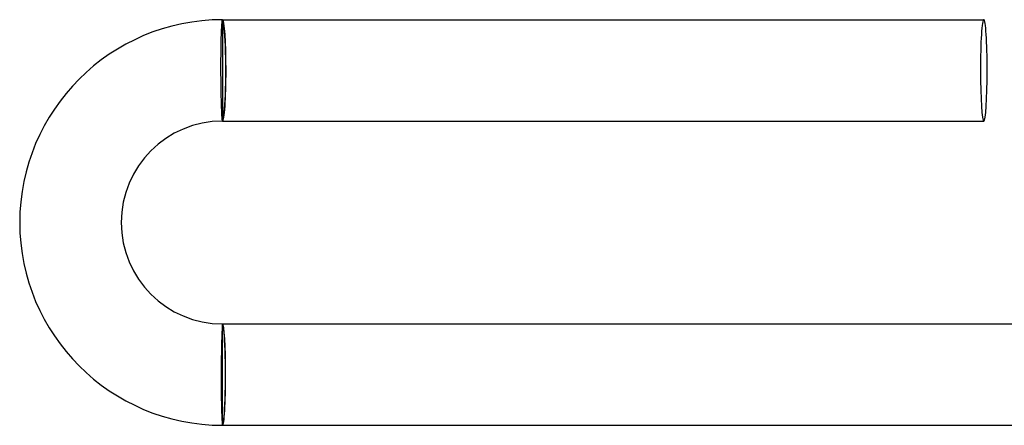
# Model space of a CAD drawing. Header units: millimetres. Extents: x -280 to 280, y -247 to 247.
# Tile 12 of 85: x -280 to -241, y -2 to 14. Entities that reach past the tile are written whole.
import ezdxf

# ---------------------------------------------------------------- set-up
doc = ezdxf.new("R2010")
doc.units = ezdxf.units.MM
doc.layers.add('HIDDEN', color=7, linetype='Continuous')
doc.layers.add('THICK', color=7, linetype='Continuous')

msp = doc.modelspace()

# ---------------------------------------------------------------- linework, layer by layer
at = {"layer": 'HIDDEN'}
for p, q in [((-272, 14), (-272, 13.9)), ((-272, 13.9), (-272, 10.1)), ((-272, 10.1), (-272, 10)), ((-272, 1.9), (-272, 2)), ((-272, -1.9), (-272, 1.9)), ((-272, -2), (-272, -1.9))]:
    msp.add_line(p, q, dxfattribs=at)
for centre, major_axis, ratio, start_param, end_param in [((-272, 12), (0, 2), 0.066519, -1.570796, 0), ((-272, 12), (0, 1.9), 0.066519, -3.141593, 0), ((-272, 12), (0, 2), 0.066519, -3.141593, -1.570796), ((-272, 0), (0, 2), 0.058722, -1.570796, 0), ((-272, 0), (0, -1.9), 0.058722, 0, 3.141593), ((-272, 0), (0, 2), 0.058722, -3.141593, -1.570796)]:
    msp.add_ellipse(centre, major_axis=major_axis, ratio=ratio, start_param=start_param, end_param=end_param, dxfattribs=at)
at = {"layer": 'THICK'}
for p, q in [((-272.014, 13.964), (-272.01, 13.98)), ((-272.01, 13.98), (-272.007, 13.991)), ((-272.007, 13.991), (-272.003, 13.998)), ((-272.003, 13.998), (-272, 14)), ((-272, 14), (-242, 14)), ((-272.044, 13.572), (-272.041, 13.629)), ((-272.041, 13.629), (-272.038, 13.682)), ((-272.038, 13.682), (-272.035, 13.732)), ((-272.035, 13.732), (-272.033, 13.778)), ((-272.033, 13.778), (-272.029, 13.819)), ((-272.029, 13.819), (-272.026, 13.857)), ((-272.026, 13.857), (-272.023, 13.89)), ((-272.023, 13.89), (-272.02, 13.919)), ((-272.02, 13.919), (-272.017, 13.944)), ((-272.017, 13.944), (-272.014, 13.964)), ((-272.057, 13.16), (-272.055, 13.236)), ((-272.055, 13.236), (-272.053, 13.31)), ((-272.053, 13.31), (-272.051, 13.38)), ((-272.051, 13.38), (-272.048, 13.448)), ((-272.048, 13.448), (-272.046, 13.512)), ((-272.046, 13.512), (-272.044, 13.572)), ((-272.064, 12.743), (-272.063, 12.831)), ((-272.063, 12.831), (-272.061, 12.916)), ((-272.061, 12.916), (-272.06, 13)), ((-272.06, 13), (-272.058, 13.081)), ((-272.058, 13.081), (-272.057, 13.16)), ((-272.066, 12.471), (-272.065, 12.563)), ((-272.066, 12.378), (-272.066, 12.471)), ((-272.065, 12.654), (-272.064, 12.743)), ((-272.065, 12.563), (-272.065, 12.654)), ((-272.067, 12.284), (-272.066, 12.378)), ((-272.067, 12.19), (-272.067, 12.284)), ((-272.067, 12.095), (-272.067, 12.19)), ((-272.067, 12), (-272.067, 12.095)), ((-272.066, 11.908), (-272.067, 12)), ((-272.066, 11.815), (-272.066, 11.908)), ((-272.065, 11.723), (-272.066, 11.815)), ((-272.064, 11.632), (-272.065, 11.723)), ((-272.064, 11.542), (-272.064, 11.632)), ((-272.063, 11.453), (-272.064, 11.542)), ((-272.061, 11.365), (-272.063, 11.453)), ((-272.06, 11.278), (-272.061, 11.365)), ((-272.059, 11.192), (-272.06, 11.278)), ((-272.057, 11.109), (-272.059, 11.192)), ((-272.056, 11.027), (-272.057, 11.109)), ((-272.054, 10.947), (-272.056, 11.027)), ((-272.052, 10.87), (-272.054, 10.947)), ((-272.05, 10.795), (-272.052, 10.87)), ((-272.048, 10.722), (-272.05, 10.795)), ((-272.046, 10.653), (-272.048, 10.722)), ((-272.044, 10.586), (-272.046, 10.653)), ((-272.042, 10.522), (-272.044, 10.586)), ((-272.039, 10.461), (-272.042, 10.522)), ((-272.037, 10.404), (-272.039, 10.461)), ((-272.035, 10.35), (-272.037, 10.404)), ((-272.032, 10.3), (-272.035, 10.35)), ((-272.03, 10.253), (-272.032, 10.3)), ((-272.027, 10.21), (-272.03, 10.253)), ((-272.024, 10.171), (-272.027, 10.21)), ((-272.022, 10.135), (-272.024, 10.171)), ((-272.019, 10.104), (-272.022, 10.135)), ((-272.016, 10.076), (-272.019, 10.104)), ((-272.014, 10.053), (-272.016, 10.076)), ((-272.011, 10.034), (-272.014, 10.053)), ((-272.008, 10.019), (-272.011, 10.034)), ((-272.006, 10.009), (-272.008, 10.019)), ((-272.003, 10.002), (-272.006, 10.009)), ((-272, 10), (-272.003, 10.002)), ((-272, 10), (-242, 10)), ((-272.012, 1.947), (-272.015, 1.924)), ((-272.01, 1.966), (-272.012, 1.947)), ((-272.007, 1.981), (-272.01, 1.966)), ((-272.005, 1.991), (-272.007, 1.981)), ((-272.002, 1.998), (-272.005, 1.991)), ((-272, 2), (-272.002, 1.998)), ((-272, 2), (-239.992, 2)), ((-272.033, 1.596), (-272.035, 1.539)), ((-272.031, 1.65), (-272.033, 1.596)), ((-272.028, 1.7), (-272.031, 1.65)), ((-272.026, 1.747), (-272.028, 1.7)), ((-272.024, 1.79), (-272.026, 1.747)), ((-272.022, 1.829), (-272.024, 1.79)), ((-272.019, 1.865), (-272.022, 1.829)), ((-272.017, 1.896), (-272.019, 1.865)), ((-272.015, 1.924), (-272.017, 1.896)), ((-272.044, 1.205), (-272.046, 1.13)), ((-272.043, 1.277), (-272.044, 1.205)), ((-272.041, 1.347), (-272.043, 1.277)), ((-272.039, 1.414), (-272.041, 1.347)), ((-272.037, 1.478), (-272.039, 1.414)), ((-272.035, 1.539), (-272.037, 1.478)), ((-272.052, 0.808), (-272.053, 0.722)), ((-272.051, 0.891), (-272.052, 0.808)), ((-272.049, 0.973), (-272.051, 0.891)), ((-272.048, 1.053), (-272.049, 0.973)), ((-272.046, 1.13), (-272.048, 1.053)), ((-272.056, 0.458), (-272.057, 0.368)), ((-272.055, 0.547), (-272.056, 0.458)), ((-272.054, 0.635), (-272.055, 0.547)), ((-272.053, 0.722), (-272.054, 0.635)), ((-272.058, 0.092), (-272.059, 0)), ((-272.059, 0), (-272.059, -0.095)), ((-272.057, 0.368), (-272.058, 0.277)), ((-272.058, 0.277), (-272.058, 0.185)), ((-272.058, 0.185), (-272.058, 0.092)), ((-272.059, -0.095), (-272.059, -0.19)), ((-272.059, -0.19), (-272.059, -0.284)), ((-272.059, -0.284), (-272.059, -0.378)), ((-272.059, -0.378), (-272.058, -0.471)), ((-272.058, -0.471), (-272.058, -0.563)), ((-272.058, -0.563), (-272.057, -0.654)), ((-272.057, -0.654), (-272.056, -0.743)), ((-272.056, -0.743), (-272.055, -0.831)), ((-272.055, -0.831), (-272.054, -0.916)), ((-272.054, -0.916), (-272.053, -1)), ((-272.053, -1), (-272.051, -1.081)), ((-272.051, -1.081), (-272.05, -1.16)), ((-272.05, -1.16), (-272.048, -1.236)), ((-272.048, -1.236), (-272.047, -1.31)), ((-272.047, -1.31), (-272.045, -1.38)), ((-272.045, -1.38), (-272.043, -1.447)), ((-272.043, -1.447), (-272.041, -1.511)), ((-272.041, -1.511), (-272.038, -1.572)), ((-272.038, -1.572), (-272.036, -1.629)), ((-272.036, -1.629), (-272.034, -1.682)), ((-272.034, -1.682), (-272.031, -1.732)), ((-272.031, -1.732), (-272.029, -1.777)), ((-272.029, -1.777), (-272.026, -1.819)), ((-272.026, -1.819), (-272.023, -1.857)), ((-272.023, -1.857), (-272.021, -1.89)), ((-272.021, -1.89), (-272.018, -1.919)), ((-272.018, -1.919), (-272.015, -1.944)), ((-272.015, -1.944), (-272.012, -1.964)), ((-272.012, -1.964), (-272.009, -1.98)), ((-272.009, -1.98), (-272.006, -1.991)), ((-272.006, -1.991), (-272.003, -1.998)), ((-272.003, -1.998), (-272, -2)), ((-272, -2), (-239.992, -2))]:
    msp.add_line(p, q, dxfattribs=at)
for radius in [8, 4]:
    msp.add_arc((-272, 6), radius, 90, 270, dxfattribs=at)
for start_param, end_param in [(-3.141593, -1.570796), (1.570796, 3.141593), (-1.570796, 0), (0, 1.570796)]:
    msp.add_ellipse((-242, 12), major_axis=(0, -2), ratio=0.066519, start_param=start_param, end_param=end_param, dxfattribs=at)

doc.saveas('drawing.dxf')
